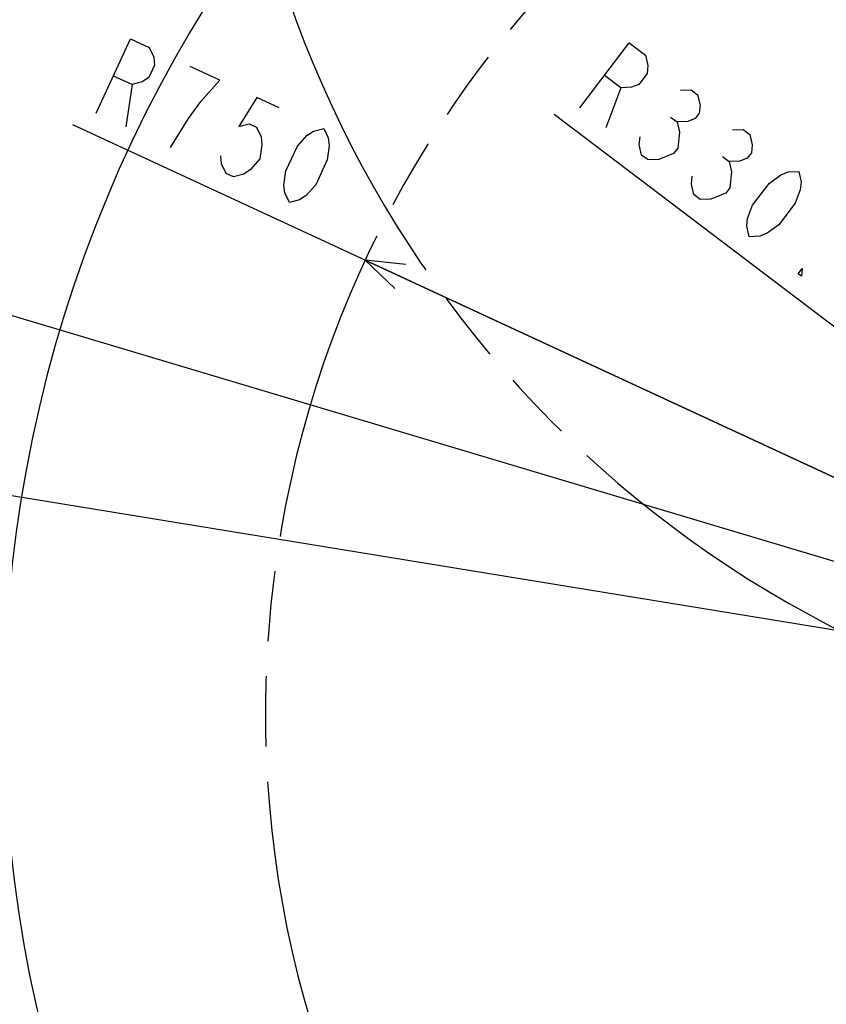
# Model space of a CAD drawing. Header units: millimetres. Extents: x 0 to 770, y -15 to 420.
# Tile 73 of 105: x 324 to 362, y 262 to 308. Entities that reach past the tile are written whole.
import ezdxf

# ---------------------------------------------------------------- set-up
doc = ezdxf.new("R2010")
doc.units = ezdxf.units.MM
doc.header["$LTSCALE"] = 32.67
doc.linetypes.add('PHANTOM', pattern=[0.8, 0.45, -0.05, 0.1, -0.05, 0.1, -0.05])
doc.layers.get('0').update_dxf_attribs({"linetype": 'CONTINUOUS'})
for name, color, linetype in [('CRV2', 7, 'CONTINUOUS'), ('DRIV_DIM', 7, 'CONTINUOUS'), ('PARAM_DIM', 7, 'CONTINUOUS')]:
    doc.layers.add(name, color=color, linetype=linetype)
doc.styles.get("Standard").update_dxf_attribs({"font": 'txt', "width": 0.8})
doc.dimstyles.new('DIMSTYLE_11', dxfattribs={"dimtxt": 3.8, "dimasz": 1.8, "dimexe": 2, "dimexo": 1.5, "dimtad": 1, "dimdec": 1, "dimlfac": 15, "dimdsep": 46, "dimtxsty": 'STANDARD', "dimblk": 'OPEN', "dimblk1": 'OPEN', "dimblk2": 'OPEN', "dimcen": 0.09, "dimadec": 0, "dimazin": 0, "dimtp": 0.001, "dimtm": 0.001, "dimtfac": 1, "dimtdec": 1, "dimtofl": 0, "dimtmove": 0, "dimatfit": 3, "dimldrblk": 'OPEN', "dimfxl": 1, "dimtolj": 1, "dimarcsym": 0})
doc.dimstyles.new('DIMSTYLE_13', dxfattribs={"dimtxt": 3.8, "dimasz": 1.8, "dimexe": 2, "dimexo": 1.5, "dimgap": 0.95, "dimtad": 1, "dimdec": 1, "dimlfac": 15, "dimdsep": 46, "dimtxsty": 'STANDARD', "dimblk": 'OPEN', "dimblk1": 'OPEN', "dimblk2": 'OPEN', "dimcen": 0.09, "dimadec": 0, "dimazin": 0, "dimtp": 0.001, "dimtm": 0.001, "dimtfac": 1, "dimtdec": 1, "dimtofl": 0, "dimtmove": 0, "dimatfit": 3, "dimldrblk": 'OPEN', "dimfxl": 1, "dimtolj": 1, "dimarcsym": 0})
doc.dimstyles.new('DIMSTYLE_14', dxfattribs={"dimtxt": 3.8, "dimasz": 1.8, "dimexe": 2, "dimexo": 1.5, "dimtad": 1, "dimdec": 3, "dimlfac": 15, "dimdsep": 46, "dimtxsty": 'STANDARD', "dimblk": 'OPEN', "dimblk1": 'OPEN', "dimblk2": 'OPEN', "dimcen": 0.09, "dimadec": 0, "dimazin": 0, "dimtp": 0.001, "dimtm": 0.001, "dimtfac": 1, "dimtdec": 3, "dimtofl": 0, "dimtmove": 0, "dimatfit": 3, "dimldrblk": 'OPEN', "dimfxl": 1, "dimtolj": 1, "dimarcsym": 0})
doc.dimstyles.new('DIMSTYLE_15', dxfattribs={"dimtxt": 3.8, "dimasz": 1.8, "dimexe": 2, "dimexo": 1.5, "dimgap": 1.9, "dimtad": 1, "dimlfac": 15, "dimdsep": 46, "dimtxsty": 'STANDARD', "dimblk": 'OPEN', "dimblk1": 'OPEN', "dimblk2": 'OPEN', "dimcen": 0.09, "dimadec": 0, "dimazin": 0, "dimtp": 0.5, "dimtm": 0.5, "dimtfac": 1, "dimtofl": 0, "dimtmove": 0, "dimatfit": 3, "dimldrblk": 'OPEN', "dimfxl": 1, "dimtolj": 1, "dimarcsym": 0})

# ---------------------------------------------------------------- blocks, each defined once
blk = doc.blocks.new('_OPEN')
at = {"color": 0, "linetype": 'BYBLOCK'}
for p, q in [((0, 0), (-1, 0.342)), ((-1, -0.342), (0, 0)), ((-1, 0), (0, 0))]:
    blk.add_line(p, q, dxfattribs=at)
blk = doc.blocks.new('*D51')
at = {"layer": 'DRIV_DIM', "color": 2, "linetype": 'CONTINUOUS'}
for p, q in [((276.086, 277.063), (276.086, 404.871)), ((399.167, 282.827), (399.167, 404.871)), ((276.086, 402.871), (337.627, 402.871)), ((399.167, 402.871), (337.627, 402.871))]:
    blk.add_line(p, q, dxfattribs=at)
at = {"layer": 'DRIV_DIM', "color": 2, "linetype": 'CONTINUOUS', "xscale": 1.8, "yscale": 1.8, "zscale": 1.8, "rotation": 180}
blk.add_blockref('_OPEN', (276.086, 402.871), dxfattribs=at)
at = {"layer": 'DRIV_DIM', "color": 2, "linetype": 'CONTINUOUS', "xscale": 1.8, "yscale": 1.8, "zscale": 1.8}
blk.add_blockref('_OPEN', (399.167, 402.871), dxfattribs=at)
blk = doc.blocks.new('*D53')
at = {"layer": 'DRIV_DIM', "color": 2, "linetype": 'CONTINUOUS'}
for p, q in [((384.334, 385.31), (263.507, 385.31)), ((265.507, 385.31), (265.507, 317.104)), ((265.507, 248.897), (265.507, 317.104)), ((277.875, 248.897), (263.507, 248.897))]:
    blk.add_line(p, q, dxfattribs=at)
at = {"layer": 'DRIV_DIM', "color": 2, "linetype": 'CONTINUOUS', "xscale": 1.8, "yscale": 1.8, "zscale": 1.8}
for p, rotation in [((265.507, 385.31), 90), ((265.507, 248.897), 270)]:
    blk.add_blockref('_OPEN', p, dxfattribs=dict(at, rotation=rotation))
blk = doc.blocks.new('*D56')
at = {"layer": 'DRIV_DIM', "color": 2, "linetype": 'CONTINUOUS'}
blk.add_line((277.521, 293.251), (385.834, 275.563), dxfattribs=at)
at = {"layer": 'DRIV_DIM', "color": 2, "linetype": 'CONTINUOUS', "xscale": 1.8, "yscale": 1.8, "zscale": 1.8, "rotation": 170.7254171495}
blk.add_blockref('_OPEN', (277.521, 293.251), dxfattribs=at)
blk = doc.blocks.new('*D57')
at = {"layer": 'DRIV_DIM', "color": 2, "linetype": 'CONTINUOUS'}
blk.add_line((288.34, 304.674), (385.834, 275.563), dxfattribs=at)
at = {"layer": 'DRIV_DIM', "color": 2, "linetype": 'CONTINUOUS', "xscale": 1.8, "yscale": 1.8, "zscale": 1.8, "rotation": 163.3748349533}
blk.add_blockref('_OPEN', (288.34, 304.674), dxfattribs=at)
blk = doc.blocks.new('*D58')
at = {"layer": 'DRIV_DIM', "color": 2, "linetype": 'CONTINUOUS'}
for p, q in [((385.834, 275.563), (326.89, 302.868)), ((340.465, 296.579), (385.834, 275.563))]:
    blk.add_line(p, q, dxfattribs=at)
at = {"layer": 'DRIV_DIM', "color": 2, "linetype": 'CONTINUOUS', "xscale": 1.8, "yscale": 1.8, "zscale": 1.8, "rotation": 155.1451579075}
blk.add_blockref('_OPEN', (340.465, 296.579), dxfattribs=at)
blk = doc.blocks.new('*D59')
at = {"layer": 'DRIV_DIM', "color": 2, "linetype": 'CONTINUOUS'}
for p, q in [((385.834, 275.563), (349.243, 303.354)), ((368.291, 288.887), (385.834, 275.563))]:
    blk.add_line(p, q, dxfattribs=at)
at = {"layer": 'DRIV_DIM', "color": 2, "linetype": 'CONTINUOUS', "xscale": 1.8, "yscale": 1.8, "zscale": 1.8, "rotation": 142.7836845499}
blk.add_blockref('_OPEN', (368.291, 288.887), dxfattribs=at)
blk = doc.blocks.new('*D65')
at = {"layer": 'PARAM_DIM', "color": 2, "linetype": 'CONTINUOUS'}
for p, q in [((385.834, 277.063), (385.834, 339.702)), ((385.573, 274.086), (374.696, 212.399))]:
    blk.add_line(p, q, dxfattribs=at)
for points in [[(384.043, 337.06), (385.834, 337.702), (384.025, 338.291)], [(373.16, 214.102), (375.043, 214.369), (373.391, 215.311)]]:
    blk.add_lwpolyline(points, dxfattribs=at)
for start, end in [(90, 175), (175, 260)]:
    blk.add_arc((385.834, 275.563), 62.139, start, end, dxfattribs=at)

msp = doc.modelspace()

# ---------------------------------------------------------------- linework, layer by layer
at = {"layer": 'CRV2', "color": 4, "linetype": 'PHANTOM'}
for centre, radius, start, end in [((385.833557, 275.563239), 109.747249, 10, 260), ((385.833557, 275.563239), 101.747249, 10, 260), ((385.833557, 325.563239), 51.747249, 169.4490311, 245.0685828), ((385.833557, 275.563239), 50, 93.8232752, 260), ((377.151148, 226.322851), 51.747249, 185.0685828, 55.0685828)]:
    msp.add_arc(centre, radius, start, end, dxfattribs=at)
at = {"layer": 'DRIV_DIM', "color": 2, "linetype": 'CONTINUOUS'}
for p, q in [((329.639147, 304.734951), (329.357737, 302.771351)), ((352.328142, 304.589062), (351.632882, 302.731253)), ((354.637976, 303.232404), (354.940596, 303.002584)), ((357.058896, 301.393738), (357.361516, 301.163918))]:
    msp.add_line(p, q, dxfattribs=at)
for points in [[(327.978528, 303.410234), (329.575737, 306.858255), (330.437733, 306.458944), (330.649426, 306.011885), (330.688726, 305.644695), (330.422543, 305.070019), (330.117023, 304.862532), (329.639147, 304.734951), (328.777115, 305.134226)], [(350.42244, 303.650568), (352.720746, 306.676727), (353.477313, 306.102159), (353.588398, 305.620151), (353.548155, 305.253034), (353.165122, 304.748692), (352.822259, 304.611431), (352.328142, 304.589062), (351.571611, 305.163665)], [(332.836139, 303.951955), (333.713362, 304.941604), (332.334154, 305.580488)], [(355.101459, 304.47098), (355.595613, 304.493313), (355.898232, 304.263493), (356.009317, 303.781484), (355.969111, 303.414367), (355.777576, 303.162178), (355.43475, 303.024917), (354.940596, 303.002584), (355.051681, 302.520576)], [(336.471779, 303.663801), (335.437391, 304.142982), (334.599468, 302.786179), (335.07738, 302.913796), (335.422163, 302.754057), (335.633892, 302.306998), (335.673192, 301.939809), (335.579365, 301.285263), (335.140789, 300.790456), (334.835269, 300.58297), (334.357358, 300.455389), (334.012574, 300.615092), (333.800845, 301.062151), (333.761545, 301.42934)], [(331.426549, 301.813025), (332.264436, 303.169828), (332.836139, 303.951955)], [(336.943382, 299.257455), (336.73169, 299.704514), (336.69239, 300.071703), (336.786181, 300.726249), (337.318584, 301.875601), (337.757195, 302.370408), (338.062715, 302.577858), (338.540591, 302.705476), (338.752319, 302.258417), (338.79162, 301.891227), (338.697792, 301.236682), (338.165389, 300.087365), (337.726778, 299.592559), (337.421294, 299.385072), (336.943382, 299.257455)], [(354.779697, 301.534189), (354.094044, 301.259667), (353.59989, 301.237334), (353.297271, 301.467154), (353.186186, 301.949162), (353.226393, 302.316279)], [(355.051681, 302.520576), (354.971231, 301.786378), (354.779697, 301.534189)], [(357.522415, 302.632313), (358.016533, 302.654646), (358.319152, 302.424827), (358.430237, 301.942782), (358.390031, 301.575701), (358.198496, 301.323512), (357.85567, 301.186251), (357.361516, 301.163918), (357.472601, 300.681909)], [(357.472601, 300.681909), (357.392151, 299.947712), (357.200653, 299.695523), (356.85779, 299.558262), (356.514964, 299.421001), (356.02081, 299.398668), (355.718191, 299.628487), (355.607106, 300.110496), (355.647349, 300.477613)], [(358.290438, 297.674893), (358.179353, 298.156902), (358.21956, 298.524019), (358.451301, 299.143288), (359.217439, 300.152008), (359.7518, 300.541458), (360.094626, 300.678719), (360.58878, 300.701052), (360.699865, 300.219043), (360.659659, 299.851963), (360.427881, 299.232657), (359.661779, 298.223937), (359.127419, 297.834523), (358.784592, 297.697262), (358.290438, 297.674893)], [(360.711358, 295.836227), (360.560067, 295.951155), (360.751601, 296.203344), (360.711358, 295.836227)]]:
    msp.add_lwpolyline(points, dxfattribs=at)

# ---------------------------------------------------------------- dimensions: what is measured, and where the dimension line sits
for base, p1, p2, angle, picture, middle in [((276.086308, 402.87083), (399.166891, 281.326865), (276.086308, 275.563239), 180, '*D51', (328.506599, 402.87083)), ((265.507359, 385.310488), (279.375361, 248.896572), (385.833557, 385.310488), 90, '*D53', (265.507359, 307.98353))]:
    dim = msp.add_linear_dim(base=base, p1=p1, p2=p2, angle=angle, dimstyle='DIMSTYLE_13', dxfattribs=at)
    dim.commit()
    dim.dimension.update_dxf_attribs({"geometry": picture, "text_midpoint": middle, "dimtype": 160})
for mpoint, dimstyle, picture, middle in [((288.339648, 304.674067), 'DIMSTYLE_11', '*D57', (294.387616, 303.859643)), ((368.290718, 288.886853), 'DIMSTYLE_11', '*D59', (349.817192, 304.110247)), ((340.464779, 296.579278), 'DIMSTYLE_14', '*D58', (327.288908, 303.729672)), ((277.521, 293.250766), 'DIMSTYLE_11', '*D56', (289.764239, 292.214019))]:
    dim = msp.add_radius_dim(center=(385.833557, 275.563239), mpoint=mpoint, text='R<>', dimstyle=dimstyle, override={"dimpost": '<>'}, dxfattribs=at)
    dim.commit()
    dim.dimension.update_dxf_attribs({"geometry": picture, "text_midpoint": middle, "dimtype": 164})
at = {"layer": 'PARAM_DIM', "color": 2, "linetype": 'CONTINUOUS'}
dim = msp.add_angular_dim_2l(base=(323.931278, 280.978986), line1=((385.833557, 274.941851), (385.833557, 275.563239)), line2=((385.94146, 276.175186), (385.833557, 275.563239)), dimstyle='DIMSTYLE_15', override={"dimtad": 2}, dxfattribs=at)
dim.commit()
dim.dimension.update_dxf_attribs({"geometry": '*D65', "text_midpoint": (324.070862, 268.737404), "dimtype": 162})

doc.saveas('drawing.dxf')
